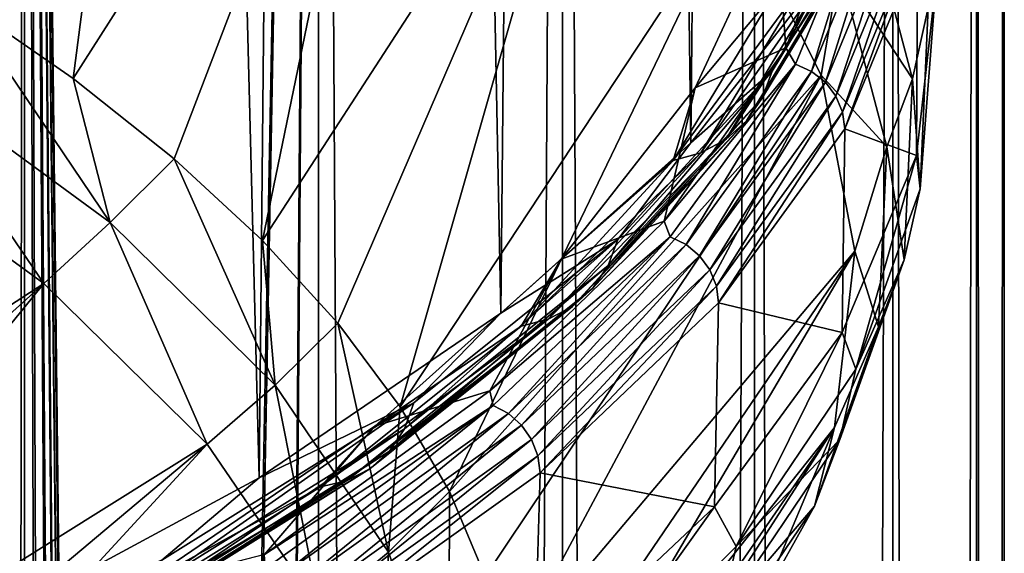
# Model space of a CAD drawing. Header units: millimetres. Extents: x -24 to 24, y 0 to 188.
# Tile 255 of 256: x 20.6 to 24.25, y 136.93 to 138.9. Entities that reach past the tile are written whole.
import ezdxf

# ---------------------------------------------------------------- set-up
doc = ezdxf.new("R2010")
doc.units = ezdxf.units.MM
doc.header["$LTSCALE"] = 58.620611
for name, color, linetype in [('168', 7, 'CONTINUOUS'), ('169', 7, 'CONTINUOUS'), ('194', 7, 'CONTINUOUS'), ('197', 7, 'CONTINUOUS'), ('201', 7, 'CONTINUOUS'), ('216', 7, 'CONTINUOUS'), ('222', 7, 'CONTINUOUS'), ('223', 7, 'CONTINUOUS'), ('226', 7, 'CONTINUOUS'), ('31', 7, 'CONTINUOUS')]:
    doc.layers.add(name, color=color, linetype=linetype)

msp = doc.modelspace()

# ---------------------------------------------------------------- linework, layer by layer
at = {"layer": '168', "color": 7, "linetype": 'CONTINUOUS'}
for points in [[(23.3896, 138.7135, 227.5793), (23.774, 139.3504, 229.5993), (23.3531, 138.6159, 227.6188), (23.3896, 138.7135, 227.5793)], [(23.3531, 138.6159, 227.6188), (23.774, 139.3504, 229.5993), (23.7369, 139.2518, 229.6357), (23.3531, 138.6159, 227.6188)], [(23.3896, 138.7135, 227.5793), (23.5956, 139.0974, 228.431), (23.774, 139.3504, 229.5993), (23.3896, 138.7135, 227.5793)], [(23.4041, 139.2989, 230.7183), (23.1041, 138.6523, 228.6675), (23.4013, 139.0096, 229.7597), (23.4041, 139.2989, 230.7183)], [(23.3531, 138.6159, 227.6188), (23.7369, 139.2518, 229.6357), (23.2948, 138.5301, 227.6597), (23.3531, 138.6159, 227.6188)], [(23.2948, 138.5301, 227.6597), (23.7369, 139.2518, 229.6357), (23.6777, 139.1645, 229.6716), (23.2948, 138.5301, 227.6597)], [(23.2948, 138.5301, 227.6597), (23.6777, 139.1645, 229.6716), (23.2177, 138.4606, 227.7001), (23.2948, 138.5301, 227.6597)], [(23.2177, 138.4606, 227.7001), (23.6777, 139.1645, 229.6716), (23.5993, 139.0928, 229.7054), (23.2177, 138.4606, 227.7001)], [(23.088, 138.4484, 226.3726), (23.5956, 139.0974, 228.431), (23.3896, 138.7135, 227.5793), (23.088, 138.4484, 226.3726)], [(23.2177, 138.4606, 227.7001), (23.5993, 139.0928, 229.7054), (23.1255, 138.4106, 227.738), (23.2177, 138.4606, 227.7001)], [(23.1255, 138.4106, 227.738), (23.5993, 139.0928, 229.7054), (23.5056, 139.0403, 229.7352), (23.1255, 138.4106, 227.738)], [(23.4013, 139.0096, 229.7597), (23.0229, 138.3827, 227.7713), (23.5056, 139.0403, 229.7352), (23.4013, 139.0096, 229.7597)], [(23.0229, 138.3827, 227.7713), (23.1255, 138.4106, 227.738), (23.5056, 139.0403, 229.7352), (23.0229, 138.3827, 227.7713)], [(23.4013, 139.0096, 229.7597), (23.1041, 138.6523, 228.6675), (23.0229, 138.3827, 227.7713), (23.4013, 139.0096, 229.7597)], [(22.8169, 138.0895, 225.6002), (23.3896, 138.7135, 227.5793), (22.7813, 137.9928, 225.6428), (22.8169, 138.0895, 225.6002)], [(22.7813, 137.9928, 225.6428), (23.3896, 138.7135, 227.5793), (23.3531, 138.6159, 227.6188), (22.7813, 137.9928, 225.6428)], [(22.8169, 138.0895, 225.6002), (23.088, 138.4484, 226.3726), (23.3896, 138.7135, 227.5793), (22.8169, 138.0895, 225.6002)], [(23.1041, 138.6523, 228.6675), (22.607, 138.0167, 226.6519), (23.0229, 138.3827, 227.7713), (23.1041, 138.6523, 228.6675)], [(22.7813, 137.9928, 225.6428), (23.3531, 138.6159, 227.6188), (22.7245, 137.9087, 225.6887), (22.7813, 137.9928, 225.6428)], [(22.7245, 137.9087, 225.6887), (23.3531, 138.6159, 227.6188), (23.2948, 138.5301, 227.6597), (22.7245, 137.9087, 225.6887)], [(22.7245, 137.9087, 225.6887), (23.2948, 138.5301, 227.6597), (22.6492, 137.8411, 225.7356), (22.7245, 137.9087, 225.6887)], [(22.6492, 137.8411, 225.7356), (23.2948, 138.5301, 227.6597), (23.2177, 138.4606, 227.7001), (22.6492, 137.8411, 225.7356)], [(22.3834, 137.8162, 224.3676), (23.088, 138.4484, 226.3726), (22.8169, 138.0895, 225.6002), (22.3834, 137.8162, 224.3676)], [(22.6492, 137.8411, 225.7356), (23.2177, 138.4606, 227.7001), (22.5593, 137.7936, 225.7812), (22.6492, 137.8411, 225.7356)], [(22.5593, 137.7936, 225.7812), (23.2177, 138.4606, 227.7001), (23.1255, 138.4106, 227.738), (22.5593, 137.7936, 225.7812)], [(23.0229, 138.3827, 227.7713), (22.4592, 137.7685, 225.8232), (23.1255, 138.4106, 227.738), (23.0229, 138.3827, 227.7713)], [(22.4592, 137.7685, 225.8232), (22.5593, 137.7936, 225.7812), (23.1255, 138.4106, 227.738), (22.4592, 137.7685, 225.8232)], [(23.0229, 138.3827, 227.7713), (22.607, 138.0167, 226.6519), (22.4592, 137.7685, 225.8232), (23.0229, 138.3827, 227.7713)], [(22.0605, 137.4834, 223.678), (22.8169, 138.0895, 225.6002), (22.0261, 137.3877, 223.7236), (22.0605, 137.4834, 223.678)], [(22.0261, 137.3877, 223.7236), (22.8169, 138.0895, 225.6002), (22.7813, 137.9928, 225.6428), (22.0261, 137.3877, 223.7236)], [(22.0605, 137.4834, 223.678), (22.3834, 137.8162, 224.3676), (22.8169, 138.0895, 225.6002), (22.0605, 137.4834, 223.678)], [(22.607, 138.0167, 226.6519), (21.9171, 137.3977, 224.6886), (22.4592, 137.7685, 225.8232), (22.607, 138.0167, 226.6519)], [(22.0261, 137.3877, 223.7236), (22.7813, 137.9928, 225.6428), (21.9711, 137.3051, 223.7743), (22.0261, 137.3877, 223.7236)], [(21.9711, 137.3051, 223.7743), (22.7813, 137.9928, 225.6428), (22.7245, 137.9087, 225.6887), (21.9711, 137.3051, 223.7743)], [(21.9711, 137.3051, 223.7743), (22.7245, 137.9087, 225.6887), (21.8984, 137.2395, 223.8275), (21.9711, 137.3051, 223.7743)], [(21.8984, 137.2395, 223.8275), (22.7245, 137.9087, 225.6887), (22.6492, 137.8411, 225.7356), (21.8984, 137.2395, 223.8275)], [(21.8984, 137.2395, 223.8275), (22.6492, 137.8411, 225.7356), (21.8114, 137.1944, 223.8807), (21.8984, 137.2395, 223.8275)], [(21.8114, 137.1944, 223.8807), (22.6492, 137.8411, 225.7356), (22.5593, 137.7936, 225.7812), (21.8114, 137.1944, 223.8807)], [(21.4878, 137.2063, 222.4332), (22.3834, 137.8162, 224.3676), (22.0605, 137.4834, 223.678), (21.4878, 137.2063, 222.4332)], [(22.4592, 137.7685, 225.8232), (21.7146, 137.1719, 223.9312), (22.5593, 137.7936, 225.7812), (22.4592, 137.7685, 225.8232)], [(21.7146, 137.1719, 223.9312), (21.8114, 137.1944, 223.8807), (22.5593, 137.7936, 225.7812), (21.7146, 137.1719, 223.9312)], [(22.4592, 137.7685, 225.8232), (21.9171, 137.3977, 224.6886), (21.7146, 137.1719, 223.9312), (22.4592, 137.7685, 225.8232)], [(21.1264, 136.9002, 221.8282), (22.0605, 137.4834, 223.678), (21.0935, 136.8054, 221.8767), (21.1264, 136.9002, 221.8282)], [(21.0935, 136.8054, 221.8767), (22.0605, 137.4834, 223.678), (22.0261, 137.3877, 223.7236), (21.0935, 136.8054, 221.8767)], [(21.1264, 136.9002, 221.8282), (21.4878, 137.2063, 222.4332), (22.0605, 137.4834, 223.678), (21.1264, 136.9002, 221.8282)], [(21.9171, 137.3977, 224.6886), (21.0401, 136.8005, 222.7945), (21.7146, 137.1719, 223.9312), (21.9171, 137.3977, 224.6886)], [(21.0935, 136.8054, 221.8767), (22.0261, 137.3877, 223.7236), (21.0409, 136.7242, 221.932), (21.0935, 136.8054, 221.8767)], [(21.0409, 136.7242, 221.932), (22.0261, 137.3877, 223.7236), (21.9711, 137.3051, 223.7743), (21.0409, 136.7242, 221.932)], [(21.0409, 136.7242, 221.932), (21.9711, 137.3051, 223.7743), (20.9712, 136.6606, 221.9914), (21.0409, 136.7242, 221.932)], [(20.9712, 136.6606, 221.9914), (21.9711, 137.3051, 223.7743), (21.8984, 137.2395, 223.8275), (20.9712, 136.6606, 221.9914)], [(20.9712, 136.6606, 221.9914), (21.8984, 137.2395, 223.8275), (20.888, 136.6178, 222.0519), (20.9712, 136.6606, 221.9914)], [(20.888, 136.6178, 222.0519), (21.8984, 137.2395, 223.8275), (21.8114, 137.1944, 223.8807), (20.888, 136.6178, 222.0519)], [(20.4089, 136.6238, 220.5858), (21.4878, 137.2063, 222.4332), (21.1264, 136.9002, 221.8282), (20.4089, 136.6238, 220.5858)], [(21.7146, 137.1719, 223.9312), (20.7953, 136.5978, 222.1104), (21.8114, 137.1944, 223.8807), (21.7146, 137.1719, 223.9312)], [(20.7953, 136.5978, 222.1104), (20.888, 136.6178, 222.0519), (21.8114, 137.1944, 223.8807), (20.7953, 136.5978, 222.1104)], [(21.7146, 137.1719, 223.9312), (21.0401, 136.8005, 222.7945), (20.7953, 136.5978, 222.1104), (21.7146, 137.1719, 223.9312)]]:
    msp.add_3dface(points, dxfattribs=at)
at = {"layer": '169', "color": 7, "linetype": 'CONTINUOUS'}
for points in [[(23.3874, 169.2135, 216.6985), (23.088, 138.4484, 226.3726), (22.6857, 168.5875, 214.6672), (23.3874, 169.2135, 216.6985)], [(23.5956, 139.0974, 228.431), (23.088, 138.4484, 226.3726), (23.3874, 169.2135, 216.6985), (23.5956, 139.0974, 228.431)], [(22.6857, 168.5875, 214.6672), (22.3834, 137.8162, 224.3676), (21.7913, 167.9868, 212.7052), (22.6857, 168.5875, 214.6672)], [(23.088, 138.4484, 226.3726), (22.3834, 137.8162, 224.3676), (22.6857, 168.5875, 214.6672), (23.088, 138.4484, 226.3726)], [(21.7913, 167.9868, 212.7052), (21.4878, 137.2063, 222.4332), (20.7122, 167.416, 210.8298), (21.7913, 167.9868, 212.7052)], [(22.3834, 137.8162, 224.3676), (21.4878, 137.2063, 222.4332), (21.7913, 167.9868, 212.7052), (22.3834, 137.8162, 224.3676)], [(20.7122, 167.416, 210.8298), (20.4089, 136.6238, 220.5858), (19.4575, 166.8796, 209.0568), (20.7122, 167.416, 210.8298)], [(21.4878, 137.2063, 222.4332), (20.4089, 136.6238, 220.5858), (20.7122, 167.416, 210.8298), (21.4878, 137.2063, 222.4332)]]:
    msp.add_3dface(points, dxfattribs=at)
at = {"layer": '194', "color": 7, "linetype": 'CONTINUOUS'}
for points in [[(20.7987, 138.6864, 242.0271), (21.1228, 141.1946, 243.6571), (20.3782, 138.9783, 242.9529), (20.7987, 138.6864, 242.0271)], [(22.0184, 140.5988, 241.7675), (21.1228, 141.1946, 243.6571), (20.7987, 138.6864, 242.0271), (22.0184, 140.5988, 241.7675)], [(21.173, 138.3888, 241.0833), (22.0184, 140.5988, 241.7675), (20.7987, 138.6864, 242.0271), (21.173, 138.3888, 241.0833)], [(21.5002, 138.0863, 240.1238), (22.0184, 140.5988, 241.7675), (21.173, 138.3888, 241.0833), (21.5002, 138.0863, 240.1238)], [(22.7286, 139.9808, 239.8076), (22.0184, 140.5988, 241.7675), (21.5002, 138.0863, 240.1238), (22.7286, 139.9808, 239.8076)], [(21.7797, 137.7794, 239.1506), (22.7286, 139.9808, 239.8076), (21.5002, 138.0863, 240.1238), (21.7797, 137.7794, 239.1506)], [(22.0107, 137.469, 238.166), (22.7286, 139.9808, 239.8076), (21.7797, 137.7794, 239.1506), (22.0107, 137.469, 238.166)], [(23.2475, 139.3459, 237.7938), (22.7286, 139.9808, 239.8076), (22.0107, 137.469, 238.166), (23.2475, 139.3459, 237.7938)], [(22.1929, 137.1556, 237.1721), (23.2475, 139.3459, 237.7938), (22.0107, 137.469, 238.166), (22.1929, 137.1556, 237.1721)], [(23.5707, 138.6993, 235.7431), (23.2475, 139.3459, 237.7938), (22.1929, 137.1556, 237.1721), (23.5707, 138.6993, 235.7431)], [(22.3257, 136.84, 236.171), (23.5707, 138.6993, 235.7431), (22.1929, 137.1556, 237.1721), (22.3257, 136.84, 236.171)], [(22.4089, 136.5228, 235.1652), (23.5707, 138.6993, 235.7431), (22.3257, 136.84, 236.171), (22.4089, 136.5228, 235.1652)], [(23.6954, 138.0465, 233.6728), (23.5707, 138.6993, 235.7431), (22.4089, 136.5228, 235.1652), (23.6954, 138.0465, 233.6728)], [(22.4424, 136.2048, 234.1567), (23.6954, 138.0465, 233.6728), (22.4089, 136.5228, 235.1652), (22.4424, 136.2048, 234.1567)], [(23.6206, 137.3931, 231.6003), (23.6954, 138.0465, 233.6728), (22.4259, 135.8867, 233.1478), (23.6206, 137.3931, 231.6003)], [(22.4259, 135.8867, 233.1478), (23.6954, 138.0465, 233.6728), (22.4424, 136.2048, 234.1567), (22.4259, 135.8867, 233.1478)], [(23.347, 136.7444, 229.5431), (23.6206, 137.3931, 231.6003), (22.2437, 135.253, 231.1379), (23.347, 136.7444, 229.5431)], [(22.2437, 135.253, 231.1379), (23.6206, 137.3931, 231.6003), (22.3596, 135.5692, 232.1408), (22.2437, 135.253, 231.1379)], [(22.3596, 135.5692, 232.1408), (23.6206, 137.3931, 231.6003), (22.4259, 135.8867, 233.1478), (22.3596, 135.5692, 232.1408)]]:
    msp.add_3dface(points, dxfattribs=at)
at = {"layer": '197', "color": 7, "linetype": 'CONTINUOUS'}
for points in [[(20.3782, 138.9783, 242.9529), (20.1375, 138.7366, 243.042), (20.9358, 138.1528, 241.1907), (20.3782, 138.9783, 242.9529)], [(20.7987, 138.6864, 242.0271), (20.3782, 138.9783, 242.9529), (20.9358, 138.1528, 241.1907), (20.7987, 138.6864, 242.0271)], [(20.689, 137.9263, 241.198), (20.1375, 138.7366, 243.042), (19.8984, 138.5026, 243.0259), (20.689, 137.9263, 241.198)], [(20.9358, 138.1528, 241.1907), (20.1375, 138.7366, 243.042), (20.689, 137.9263, 241.198), (20.9358, 138.1528, 241.1907)], [(21.173, 138.3888, 241.0833), (20.7987, 138.6864, 242.0271), (20.9358, 138.1528, 241.1907), (21.173, 138.3888, 241.0833)], [(21.173, 138.3888, 241.0833), (20.9358, 138.1528, 241.1907), (21.5474, 137.5491, 239.2758), (21.173, 138.3888, 241.0833)], [(21.5002, 138.0863, 240.1238), (21.173, 138.3888, 241.0833), (21.5474, 137.5491, 239.2758), (21.5002, 138.0863, 240.1238)], [(21.2955, 137.3302, 239.3073), (20.9358, 138.1528, 241.1907), (20.689, 137.9263, 241.198), (21.2955, 137.3302, 239.3073)], [(21.5474, 137.5491, 239.2758), (20.9358, 138.1528, 241.1907), (21.2955, 137.3302, 239.3073), (21.5474, 137.5491, 239.2758)], [(21.7797, 137.7794, 239.1506), (21.5002, 138.0863, 240.1238), (21.5474, 137.5491, 239.2758), (21.7797, 137.7794, 239.1506)], [(21.7797, 137.7794, 239.1506), (21.5474, 137.5491, 239.2758), (21.9669, 136.9307, 237.3144), (21.7797, 137.7794, 239.1506)], [(22.0107, 137.469, 238.166), (21.7797, 137.7794, 239.1506), (21.9669, 136.9307, 237.3144), (22.0107, 137.469, 238.166)], [(21.7124, 136.7195, 237.3705), (21.5474, 137.5491, 239.2758), (21.2955, 137.3302, 239.3073), (21.7124, 136.7195, 237.3705)], [(21.9669, 136.9307, 237.3144), (21.5474, 137.5491, 239.2758), (21.7124, 136.7195, 237.3705), (21.9669, 136.9307, 237.3144)], [(22.1929, 137.1556, 237.1721), (22.0107, 137.469, 238.166), (21.9669, 136.9307, 237.3144), (22.1929, 137.1556, 237.1721)], [(22.1929, 137.1556, 237.1721), (21.9669, 136.9307, 237.3144), (22.1906, 136.3031, 235.324), (22.1929, 137.1556, 237.1721)], [(22.3257, 136.84, 236.171), (22.1929, 137.1556, 237.1721), (22.1906, 136.3031, 235.324), (22.3257, 136.84, 236.171)], [(21.9362, 136.0997, 235.4048), (21.9669, 136.9307, 237.3144), (21.7124, 136.7195, 237.3705), (21.9362, 136.0997, 235.4048)], [(22.1906, 136.3031, 235.324), (21.9669, 136.9307, 237.3144), (21.9362, 136.0997, 235.4048), (22.1906, 136.3031, 235.324)]]:
    msp.add_3dface(points, dxfattribs=at)
at = {"layer": '201', "color": 7, "linetype": 'CONTINUOUS'}
for points in [[(23.2475, 139.3459, 237.7938), (23.5707, 138.6993, 235.7431), (23.6393, 139.0986, 236.1907), (23.2475, 139.3459, 237.7938)], [(23.7334, 139.3531, 236.1258), (23.6393, 139.0986, 236.1907), (23.9101, 138.6849, 234.0065), (23.7334, 139.3531, 236.1258)], [(23.7334, 139.3531, 236.1258), (23.9101, 138.6849, 234.0065), (23.9675, 138.949, 233.9369), (23.7334, 139.3531, 236.1258)], [(23.6393, 139.0986, 236.1907), (23.5707, 138.6993, 235.7431), (23.815, 138.4329, 234.0796), (23.6393, 139.0986, 236.1907)], [(23.6393, 139.0986, 236.1907), (23.815, 138.4329, 234.0796), (23.9101, 138.6849, 234.0065), (23.6393, 139.0986, 236.1907)], [(23.9982, 139.0617, 233.3728), (23.9375, 138.2773, 231.8065), (23.9241, 138.4006, 231.2761), (23.9982, 139.0617, 233.3728)], [(23.9675, 138.949, 233.9369), (23.9375, 138.2773, 231.8065), (23.9982, 139.0617, 233.3728), (23.9675, 138.949, 233.9369)], [(23.9675, 138.949, 233.9369), (23.9101, 138.6849, 234.0065), (23.9375, 138.2773, 231.8065), (23.9675, 138.949, 233.9369)], [(23.5707, 138.6993, 235.7431), (23.6954, 138.0465, 233.6728), (23.815, 138.4329, 234.0796), (23.5707, 138.6993, 235.7431)], [(23.9101, 138.6849, 234.0065), (23.815, 138.4329, 234.0796), (23.8791, 138.0146, 231.8807), (23.9101, 138.6849, 234.0065)], [(23.9101, 138.6849, 234.0065), (23.8791, 138.0146, 231.8807), (23.9375, 138.2773, 231.8065), (23.9101, 138.6849, 234.0065)], [(23.815, 138.4329, 234.0796), (23.6954, 138.0465, 233.6728), (23.7839, 137.7653, 231.9621), (23.815, 138.4329, 234.0796)], [(23.815, 138.4329, 234.0796), (23.7839, 137.7653, 231.9621), (23.8791, 138.0146, 231.8807), (23.815, 138.4329, 234.0796)], [(23.9241, 138.4006, 231.2761), (23.6999, 137.6093, 229.6881), (23.6491, 137.7444, 229.1947), (23.9241, 138.4006, 231.2761)], [(23.9375, 138.2773, 231.8065), (23.6999, 137.6093, 229.6881), (23.9241, 138.4006, 231.2761), (23.9375, 138.2773, 231.8065)], [(23.9375, 138.2773, 231.8065), (23.8791, 138.0146, 231.8807), (23.6999, 137.6093, 229.6881), (23.9375, 138.2773, 231.8065)], [(23.6954, 138.0465, 233.6728), (23.6206, 137.3931, 231.6003), (23.7839, 137.7653, 231.9621), (23.6954, 138.0465, 233.6728)], [(23.8791, 138.0146, 231.8807), (23.7839, 137.7653, 231.9621), (23.6408, 137.3481, 229.7668), (23.8791, 138.0146, 231.8807)], [(23.8791, 138.0146, 231.8807), (23.6408, 137.3481, 229.7668), (23.6999, 137.6093, 229.6881), (23.8791, 138.0146, 231.8807)], [(23.7839, 137.7653, 231.9621), (23.6206, 137.3931, 231.6003), (23.5462, 137.1014, 229.8565), (23.7839, 137.7653, 231.9621)], [(23.7839, 137.7653, 231.9621), (23.5462, 137.1014, 229.8565), (23.6408, 137.3481, 229.7668), (23.7839, 137.7653, 231.9621)], [(23.6491, 137.7444, 229.1947), (23.2565, 136.9509, 227.6), (23.1753, 137.0984, 227.146), (23.6491, 137.7444, 229.1947)], [(23.6999, 137.6093, 229.6881), (23.2565, 136.9509, 227.6), (23.6491, 137.7444, 229.1947), (23.6999, 137.6093, 229.6881)], [(23.6999, 137.6093, 229.6881), (23.6408, 137.3481, 229.7668), (23.2565, 136.9509, 227.6), (23.6999, 137.6093, 229.6881)], [(23.6206, 137.3931, 231.6003), (23.347, 136.7444, 229.5431), (23.5462, 137.1014, 229.8565), (23.6206, 137.3931, 231.6003)], [(23.6408, 137.3481, 229.7668), (23.5462, 137.1014, 229.8565), (23.1973, 136.6911, 227.6833), (23.6408, 137.3481, 229.7668)], [(23.6408, 137.3481, 229.7668), (23.1973, 136.6911, 227.6833), (23.2565, 136.9509, 227.6), (23.6408, 137.3481, 229.7668)], [(23.1753, 137.0984, 227.146), (22.6114, 136.3078, 225.5602), (22.5069, 136.4682, 225.1474), (23.1753, 137.0984, 227.146)], [(23.2565, 136.9509, 227.6), (22.6114, 136.3078, 225.5602), (23.1753, 137.0984, 227.146), (23.2565, 136.9509, 227.6)], [(23.5462, 137.1014, 229.8565), (23.347, 136.7444, 229.5431), (23.104, 136.447, 227.7812), (23.5462, 137.1014, 229.8565)], [(23.5462, 137.1014, 229.8565), (23.104, 136.447, 227.7812), (23.1973, 136.6911, 227.6833), (23.5462, 137.1014, 229.8565)], [(23.2565, 136.9509, 227.6), (23.1973, 136.6911, 227.6833), (22.6114, 136.3078, 225.5602), (23.2565, 136.9509, 227.6)]]:
    msp.add_3dface(points, dxfattribs=at)
at = {"layer": '216', "color": 7, "linetype": 'CONTINUOUS'}
for points in [[(20.689, 137.9263, 241.198), (19.8984, 138.5026, 243.0259), (18.4704, 136.4831, 241.4254), (20.689, 137.9263, 241.198)], [(20.689, 137.9263, 241.198), (18.4704, 136.4831, 241.4254), (18.7943, 136.2142, 240.5728), (20.689, 137.9263, 241.198)], [(20.689, 137.9263, 241.198), (18.7943, 136.2142, 240.5728), (19.0749, 135.941, 239.7063), (20.689, 137.9263, 241.198)], [(21.2955, 137.3302, 239.3073), (20.689, 137.9263, 241.198), (19.0749, 135.941, 239.7063), (21.2955, 137.3302, 239.3073)], [(21.2955, 137.3302, 239.3073), (19.0749, 135.941, 239.7063), (19.3116, 135.6641, 238.828), (21.2955, 137.3302, 239.3073)], [(21.2955, 137.3302, 239.3073), (19.3116, 135.6641, 238.828), (19.5038, 135.3841, 237.9399), (21.2955, 137.3302, 239.3073)], [(21.7124, 136.7195, 237.3705), (21.2955, 137.3302, 239.3073), (19.5038, 135.3841, 237.9399), (21.7124, 136.7195, 237.3705)]]:
    msp.add_3dface(points, dxfattribs=at)
at = {"layer": '222', "color": 7, "linetype": 'CONTINUOUS'}
for points in [[(23.9284, 139.1556, 231.0954), (23.9241, 138.4006, 231.2761), (23.6589, 138.5001, 229.0162), (23.9284, 139.1556, 231.0954)], [(23.9982, 139.0617, 233.3728), (23.9241, 138.4006, 231.2761), (23.9284, 139.1556, 231.0954), (23.9982, 139.0617, 233.3728)], [(23.6589, 138.5001, 229.0162), (23.6491, 137.7444, 229.1947), (23.1911, 137.8547, 226.9693), (23.6589, 138.5001, 229.0162)], [(23.9241, 138.4006, 231.2761), (23.6491, 137.7444, 229.1947), (23.6589, 138.5001, 229.0162), (23.9241, 138.4006, 231.2761)], [(23.1911, 137.8547, 226.9693), (23.1753, 137.0984, 227.146), (22.5291, 137.2249, 224.9718), (23.1911, 137.8547, 226.9693)], [(23.6491, 137.7444, 229.1947), (23.1753, 137.0984, 227.146), (23.1911, 137.8547, 226.9693), (23.6491, 137.7444, 229.1947)], [(22.5291, 137.2249, 224.9718), (22.5069, 136.4682, 225.1474), (21.6783, 136.6159, 223.0403), (22.5291, 137.2249, 224.9718)], [(23.1753, 137.0984, 227.146), (22.5069, 136.4682, 225.1474), (22.5291, 137.2249, 224.9718), (23.1753, 137.0984, 227.146)]]:
    msp.add_3dface(points, dxfattribs=at)
at = {"layer": '223', "color": 7, "linetype": 'CONTINUOUS'}
for points in [[(23.4398, 138.8006, 229.138), (23.6924, 139.4537, 231.2094), (23.7434, 139.3903, 231.0364), (23.4398, 138.8006, 229.138)], [(23.4759, 138.7398, 228.9733), (23.4398, 138.8006, 229.138), (23.7434, 139.3903, 231.0364), (23.4759, 138.7398, 228.9733)], [(23.4759, 138.7398, 228.9733), (23.7434, 139.3903, 231.0364), (23.5355, 138.713, 228.9712), (23.4759, 138.7398, 228.9733)], [(23.5355, 138.713, 228.9712), (23.7434, 139.3903, 231.0364), (23.8036, 139.3651, 231.0395), (23.5355, 138.713, 228.9712)], [(23.5355, 138.713, 228.9712), (23.8036, 139.3651, 231.0395), (23.5866, 138.6725, 228.9748), (23.5355, 138.713, 228.9712)], [(23.5866, 138.6725, 228.9748), (23.8036, 139.3651, 231.0395), (23.8553, 139.326, 231.0476), (23.5866, 138.6725, 228.9748)], [(23.5866, 138.6725, 228.9748), (23.8553, 139.326, 231.0476), (23.6258, 138.6211, 228.984), (23.5866, 138.6725, 228.9748)], [(23.6258, 138.6211, 228.984), (23.8553, 139.326, 231.0476), (23.895, 139.2757, 231.0602), (23.6258, 138.6211, 228.984)], [(23.6505, 138.5622, 228.9982), (23.6258, 138.6211, 228.984), (23.895, 139.2757, 231.0602), (23.6505, 138.5622, 228.9982)], [(23.9199, 139.2175, 231.0765), (23.6505, 138.5622, 228.9982), (23.895, 139.2757, 231.0602), (23.9199, 139.2175, 231.0765)], [(23.9199, 139.2175, 231.0765), (23.6589, 138.5001, 229.0162), (23.6505, 138.5622, 228.9982), (23.9199, 139.2175, 231.0765)], [(23.9284, 139.1556, 231.0954), (23.6589, 138.5001, 229.0162), (23.9199, 139.2175, 231.0765), (23.9284, 139.1556, 231.0954)], [(22.9886, 138.1572, 227.0974), (23.4398, 138.8006, 229.138), (23.4759, 138.7398, 228.9733), (22.9886, 138.1572, 227.0974)], [(23.0118, 138.0994, 226.9423), (22.9886, 138.1572, 227.0974), (23.4759, 138.7398, 228.9733), (23.0118, 138.0994, 226.9423)], [(23.0118, 138.0994, 226.9423), (23.4759, 138.7398, 228.9733), (23.0701, 138.071, 226.9349), (23.0118, 138.0994, 226.9423)], [(23.0701, 138.071, 226.9349), (23.4759, 138.7398, 228.9733), (23.5355, 138.713, 228.9712), (23.0701, 138.071, 226.9349)], [(23.0701, 138.071, 226.9349), (23.5355, 138.713, 228.9712), (23.1202, 138.0291, 226.9341), (23.0701, 138.071, 226.9349)], [(23.1202, 138.0291, 226.9341), (23.5355, 138.713, 228.9712), (23.5866, 138.6725, 228.9748), (23.1202, 138.0291, 226.9341)], [(23.1202, 138.0291, 226.9341), (23.5866, 138.6725, 228.9748), (23.1587, 137.9766, 226.94), (23.1202, 138.0291, 226.9341)], [(23.1587, 137.9766, 226.94), (23.5866, 138.6725, 228.9748), (23.6258, 138.6211, 228.984), (23.1587, 137.9766, 226.94)], [(23.1829, 137.9171, 226.952), (23.1587, 137.9766, 226.94), (23.6258, 138.6211, 228.984), (23.1829, 137.9171, 226.952)], [(23.6505, 138.5622, 228.9982), (23.1829, 137.9171, 226.952), (23.6258, 138.6211, 228.984), (23.6505, 138.5622, 228.9982)], [(23.6505, 138.5622, 228.9982), (23.1911, 137.8547, 226.9693), (23.1829, 137.9171, 226.952), (23.6505, 138.5622, 228.9982)], [(23.6589, 138.5001, 229.0162), (23.1911, 137.8547, 226.9693), (23.6505, 138.5622, 228.9982), (23.6589, 138.5001, 229.0162)], [(22.3425, 137.529, 225.1051), (22.9886, 138.1572, 227.0974), (23.0118, 138.0994, 226.9423), (22.3425, 137.529, 225.1051)], [(22.3549, 137.4745, 224.9601), (22.3425, 137.529, 225.1051), (23.0118, 138.0994, 226.9423), (22.3549, 137.4745, 224.9601)], [(22.3549, 137.4745, 224.9601), (23.0118, 138.0994, 226.9423), (22.4116, 137.4444, 224.9478), (22.3549, 137.4745, 224.9601)], [(22.4116, 137.4444, 224.9478), (23.0118, 138.0994, 226.9423), (23.0701, 138.071, 226.9349), (22.4116, 137.4444, 224.9478)], [(22.4116, 137.4444, 224.9478), (23.0701, 138.071, 226.9349), (22.4602, 137.4012, 224.9427), (22.4116, 137.4444, 224.9478)], [(22.4602, 137.4012, 224.9427), (23.0701, 138.071, 226.9349), (23.1202, 138.0291, 226.9341), (22.4602, 137.4012, 224.9427)], [(22.4602, 137.4012, 224.9427), (23.1202, 138.0291, 226.9341), (22.4976, 137.3476, 224.9452), (22.4602, 137.4012, 224.9427)], [(22.4976, 137.3476, 224.9452), (23.1202, 138.0291, 226.9341), (23.1587, 137.9766, 226.94), (22.4976, 137.3476, 224.9452)], [(22.5211, 137.2875, 224.9551), (22.4976, 137.3476, 224.9452), (23.1587, 137.9766, 226.94), (22.5211, 137.2875, 224.9551)], [(23.1829, 137.9171, 226.952), (22.5211, 137.2875, 224.9551), (23.1587, 137.9766, 226.94), (23.1829, 137.9171, 226.952)], [(23.1829, 137.9171, 226.952), (22.5291, 137.2249, 224.9718), (22.5211, 137.2875, 224.9551), (23.1829, 137.9171, 226.952)], [(23.1911, 137.8547, 226.9693), (22.5291, 137.2249, 224.9718), (23.1829, 137.9171, 226.952), (23.1911, 137.8547, 226.9693)], [(21.5071, 136.9214, 223.1779), (22.3425, 137.529, 225.1051), (22.3549, 137.4745, 224.9601), (21.5071, 136.9214, 223.1779)], [(21.5107, 136.8702, 223.0436), (21.5071, 136.9214, 223.1779), (22.3549, 137.4745, 224.9601), (21.5107, 136.8702, 223.0436)], [(21.5107, 136.8702, 223.0436), (22.3549, 137.4745, 224.9601), (21.5652, 136.8386, 223.0264), (21.5107, 136.8702, 223.0436)], [(21.5652, 136.8386, 223.0264), (22.3549, 137.4745, 224.9601), (22.4116, 137.4444, 224.9478), (21.5652, 136.8386, 223.0264)], [(21.5652, 136.8386, 223.0264), (22.4116, 137.4444, 224.9478), (21.6121, 136.794, 223.0171), (21.5652, 136.8386, 223.0264)], [(21.6121, 136.794, 223.0171), (22.4116, 137.4444, 224.9478), (22.4602, 137.4012, 224.9427), (21.6121, 136.794, 223.0171)], [(21.6121, 136.794, 223.0171), (22.4602, 137.4012, 224.9427), (21.648, 136.7395, 223.0164), (21.6121, 136.794, 223.0171)], [(21.648, 136.7395, 223.0164), (22.4602, 137.4012, 224.9427), (22.4976, 137.3476, 224.9452), (21.648, 136.7395, 223.0164)], [(21.6706, 136.6787, 223.0244), (21.648, 136.7395, 223.0164), (22.4976, 137.3476, 224.9452), (21.6706, 136.6787, 223.0244)], [(22.5211, 137.2875, 224.9551), (21.6706, 136.6787, 223.0244), (22.4976, 137.3476, 224.9452), (22.5211, 137.2875, 224.9551)], [(22.5211, 137.2875, 224.9551), (21.6783, 136.6159, 223.0403), (21.6706, 136.6787, 223.0244), (22.5211, 137.2875, 224.9551)], [(22.5291, 137.2249, 224.9718), (21.6783, 136.6159, 223.0403), (22.5211, 137.2875, 224.9551), (22.5291, 137.2249, 224.9718)]]:
    msp.add_3dface(points, dxfattribs=at)
at = {"layer": '226', "color": 7, "linetype": 'CONTINUOUS'}
for points in [[(23.4041, 139.2989, 230.7183), (23.6924, 139.4537, 231.2094), (23.4398, 138.8006, 229.138), (23.4041, 139.2989, 230.7183)], [(23.1041, 138.6523, 228.6675), (23.4041, 139.2989, 230.7183), (23.4398, 138.8006, 229.138), (23.1041, 138.6523, 228.6675)], [(23.1041, 138.6523, 228.6675), (23.4398, 138.8006, 229.138), (22.9886, 138.1572, 227.0974), (23.1041, 138.6523, 228.6675)], [(22.607, 138.0167, 226.6519), (23.1041, 138.6523, 228.6675), (22.9886, 138.1572, 227.0974), (22.607, 138.0167, 226.6519)], [(22.607, 138.0167, 226.6519), (22.9886, 138.1572, 227.0974), (22.3425, 137.529, 225.1051), (22.607, 138.0167, 226.6519)], [(21.9171, 137.3977, 224.6886), (22.607, 138.0167, 226.6519), (22.3425, 137.529, 225.1051), (21.9171, 137.3977, 224.6886)], [(21.9171, 137.3977, 224.6886), (22.3425, 137.529, 225.1051), (21.5071, 136.9214, 223.1779), (21.9171, 137.3977, 224.6886)], [(21.0401, 136.8005, 222.7945), (21.9171, 137.3977, 224.6886), (21.5071, 136.9214, 223.1779), (21.0401, 136.8005, 222.7945)]]:
    msp.add_3dface(points, dxfattribs=at)
at = {"layer": '31', "color": 7, "linetype": 'CONTINUOUS'}
for points in [[(19.3519, 148, 14.6139), (20.5823, 117.7092, 12.8231), (20.6178, 148, 12.766), (19.3519, 148, 14.6139)], [(20.6178, 0.5, -12.766), (19.3519, 0.5, -14.6139), (20.6178, 148, -12.766), (20.6178, 0.5, -12.766)], [(20.6178, 148, -12.766), (19.3519, 0.5, -14.6139), (19.3519, 148, -14.6139), (20.6178, 148, -12.766)], [(20.5823, 117.7092, 12.8231), (20.7077, 116.9893, 12.6196), (20.6178, 148, 12.766), (20.5823, 117.7092, 12.8231)], [(21.0077, 113.1121, 12.1135), (21.0278, 112.1431, 12.0787), (20.6178, 148, 12.766), (21.0077, 113.1121, 12.1135)], [(20.6178, 148, 12.766), (21.0278, 112.1431, 12.0787), (21.7077, 148, 10.8092), (20.6178, 148, 12.766)], [(21.0054, 113.1938, 12.1176), (21.0077, 113.1121, 12.1135), (20.6178, 148, 12.766), (21.0054, 113.1938, 12.1176)], [(20.9729, 114.069, 12.1738), (21.0054, 113.1938, 12.1176), (20.6178, 148, 12.766), (20.9729, 114.069, 12.1738)], [(20.9672, 114.1891, 12.1836), (20.9729, 114.069, 12.1738), (20.6178, 148, 12.766), (20.9672, 114.1891, 12.1836)], [(20.9194, 115.0039, 12.2654), (20.9672, 114.1891, 12.1836), (20.6178, 148, 12.766), (20.9194, 115.0039, 12.2654)], [(20.9094, 115.1428, 12.2824), (20.9194, 115.0039, 12.2654), (20.6178, 148, 12.766), (20.9094, 115.1428, 12.2824)], [(20.842, 115.9163, 12.3965), (20.9094, 115.1428, 12.2824), (20.6178, 148, 12.766), (20.842, 115.9163, 12.3965)], [(20.823, 116.0972, 12.4283), (20.842, 115.9163, 12.3965), (20.6178, 148, 12.766), (20.823, 116.0972, 12.4283)], [(20.7311, 116.8306, 12.5811), (20.823, 116.0972, 12.4283), (20.6178, 148, 12.766), (20.7311, 116.8306, 12.5811)], [(20.7077, 116.9893, 12.6196), (20.7311, 116.8306, 12.5811), (20.6178, 148, 12.766), (20.7077, 116.9893, 12.6196)], [(21.7077, 0.5, -10.8092), (20.6178, 0.5, -12.766), (21.7077, 148, -10.8092), (21.7077, 0.5, -10.8092)], [(21.7077, 148, -10.8092), (20.6178, 0.5, -12.766), (20.6178, 148, -12.766), (21.7077, 148, -10.8092)], [(21.0278, 112.1431, 12.0787), (21.0354, 111.3835, 12.0654), (21.7077, 148, 10.8092), (21.0278, 112.1431, 12.0787)], [(21.0354, 111.3835, 12.0654), (21.2392, 81.4528, 11.7029), (21.7077, 148, 10.8092), (21.0354, 111.3835, 12.0654)], [(21.2392, 81.4528, 11.7029), (21.7077, 0.5, 10.8092), (21.7077, 148, 10.8092), (21.2392, 81.4528, 11.7029)], [(22.6125, 0.5, -8.7601), (21.7077, 0.5, -10.8092), (22.6125, 148, -8.7601), (22.6125, 0.5, -8.7601)], [(22.6125, 148, -8.7601), (21.7077, 0.5, -10.8092), (21.7077, 148, -10.8092), (22.6125, 148, -8.7601)], [(21.7077, 0.5, 10.8092), (22.6125, 0.5, 8.7601), (21.7077, 148, 10.8092), (21.7077, 0.5, 10.8092)], [(21.7077, 148, 10.8092), (22.6125, 0.5, 8.7601), (22.6125, 148, 8.7601), (21.7077, 148, 10.8092)], [(23.3243, 0.5, -6.6363), (22.6125, 0.5, -8.7601), (23.3243, 148, -6.6363), (23.3243, 0.5, -6.6363)], [(23.3243, 148, -6.6363), (22.6125, 0.5, -8.7601), (22.6125, 148, -8.7601), (23.3243, 148, -6.6363)], [(22.6125, 0.5, 8.7601), (23.3243, 0.5, 6.6363), (22.6125, 148, 8.7601), (22.6125, 0.5, 8.7601)], [(22.6125, 148, 8.7601), (23.3243, 0.5, 6.6363), (23.3243, 148, 6.6363), (22.6125, 148, 8.7601)], [(23.8371, 0.5, -4.4559), (23.3243, 0.5, -6.6363), (23.8371, 148, -4.4559), (23.8371, 0.5, -4.4559)], [(23.8371, 148, -4.4559), (23.3243, 0.5, -6.6363), (23.3243, 148, -6.6363), (23.8371, 148, -4.4559)], [(23.3243, 0.5, 6.6363), (23.8371, 0.5, 4.4559), (23.3243, 148, 6.6363), (23.3243, 0.5, 6.6363)], [(23.3243, 148, 6.6363), (23.8371, 0.5, 4.4559), (23.8371, 148, 4.4559), (23.3243, 148, 6.6363)], [(24.1466, 0.5, -2.2375), (23.8371, 0.5, -4.4559), (24.1466, 148, -2.2375), (24.1466, 0.5, -2.2375)], [(24.1466, 148, -2.2375), (23.8371, 0.5, -4.4559), (23.8371, 148, -4.4559), (24.1466, 148, -2.2375)], [(23.8371, 0.5, 4.4559), (24.1466, 0.5, 2.2375), (23.8371, 148, 4.4559), (23.8371, 0.5, 4.4559)], [(23.8371, 148, 4.4559), (24.1466, 0.5, 2.2375), (24.1466, 148, 2.2375), (23.8371, 148, 4.4559)], [(24.25, 0.5), (24.1466, 0.5, -2.2375), (24.25, 148), (24.25, 0.5)], [(24.25, 148), (24.1466, 0.5, -2.2375), (24.1466, 148, -2.2375), (24.25, 148)], [(24.1466, 0.5, 2.2375), (24.25, 0.5), (24.1466, 148, 2.2375), (24.1466, 0.5, 2.2375)], [(24.1466, 148, 2.2375), (24.25, 0.5), (24.25, 148), (24.1466, 148, 2.2375)]]:
    msp.add_3dface(points, dxfattribs=at)

doc.saveas('drawing.dxf')
